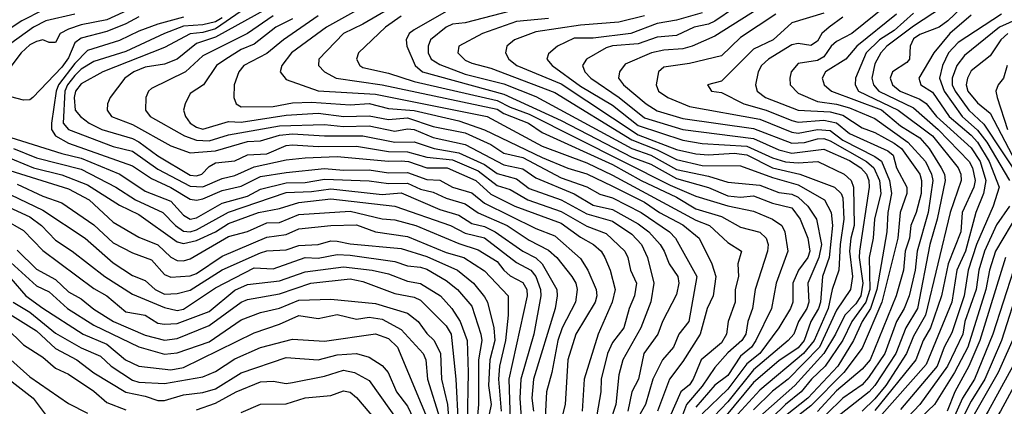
# Model space of a CAD drawing. Header units: metres. Extents: x -51132 to -49532, y -231222 to -229437.
# Tile 37 of 256: x -50860 to -50783, y -230984 to -230954. Entities that reach past the tile are written whole.
import ezdxf

# ---------------------------------------------------------------- set-up
doc = ezdxf.new("R2010")
doc.units = ezdxf.units.M
for name, color, linetype in [('CONTOUR_HALF', 8, 'Continuous'), ('CONTOUR_INDEX', 1, 'Continuous'), ('CONTOUR_INTER', 3, 'Continuous')]:
    doc.layers.add(name, color=color, linetype=linetype)

msp = doc.modelspace()

# ---------------------------------------------------------------- linework, layer by layer
at = {"layer": 'CONTOUR_HALF'}
for points, elevation in [([(-50785.373, -230950.759), (-50790.58, -230954.197), (-50792.663, -230955.759), (-50793.116, -230956.259), (-50793.58, -230957.126), (-50793.815, -230958.259), (-50793.705, -230958.759), (-50793.286, -230959.259), (-50790.58, -230960.573), (-50788.638, -230962.259), (-50786.223, -230964.759), (-50785.956, -230965.259), (-50785.768, -230966.259), (-50785.87, -230966.759), (-50786.772, -230968.759), (-50786.875, -230970.259), (-50787.861, -230972.759), (-50788.374, -230975.259), (-50789.242, -230977.759), (-50789.809, -230978.759), (-50790.393, -230980.259), (-50793.58, -230984.228)], 32.5), ([(-50780.08, -230952.586), (-50783.852, -230954.259), (-50786.58, -230956.491), (-50787.18, -230957.259), (-50787.547, -230958.259), (-50787.552, -230958.759), (-50787.33, -230959.259), (-50786.241, -230960.759), (-50785.08, -230961.854), (-50782.174, -230966.259)], 30.5), ([(-50856.08, -230953.256), (-50858.328, -230953.759), (-50859.311, -230954.259), (-50861.08, -230955.54)], 45.5), ([(-50841.08, -230952.834), (-50845.08, -230955.049), (-50846.58, -230955.548), (-50848.08, -230956.775), (-50849.08, -230957.157), (-50850.58, -230957.404), (-50851.463, -230957.759), (-50852.158, -230958.259), (-50853.311, -230959.759), (-50853.512, -230960.259), (-50853.558, -230960.759), (-50853.21, -230961.259), (-50851.58, -230961.861), (-50848.58, -230963.541), (-50847.08, -230964.092), (-50845.08, -230963.93), (-50842.58, -230963.211), (-50841.58, -230963.158), (-50840.08, -230962.701), (-50839.08, -230962.608), (-50836.58, -230962.767), (-50833.58, -230962.755), (-50831.08, -230963.26), (-50829.58, -230963.22), (-50828.019, -230963.759), (-50826.08, -230964.077), (-50824.08, -230964.993), (-50823.08, -230965.697), (-50821.58, -230966.114), (-50820.58, -230966.873), (-50818.08, -230967.766), (-50816.08, -230968.852), (-50814.08, -230969.411), (-50812.58, -230970.438), (-50811.806, -230971.259), (-50811.354, -230972.259), (-50810.846, -230974.259), (-50811.08, -230975.721), (-50811.865, -230977.759), (-50813.273, -230980.259), (-50813.58, -230981.418), (-50813.809, -230983.759), (-50814.323, -230985.259)], 42.5), ([(-50834.08, -230952.972), (-50836.416, -230954.259), (-50839.148, -230956.259), (-50839.92, -230957.259), (-50840.025, -230957.759), (-50839.58, -230958.365), (-50837.08, -230959.228), (-50832.58, -230959.496), (-50823.865, -230961.259), (-50819.58, -230963.553), (-50816.08, -230964.87), (-50814.08, -230965.822), (-50807.58, -230969.348), (-50806.501, -230969.759), (-50805.08, -230971.087), (-50803.994, -230971.759), (-50804.293, -230972.759), (-50804.231, -230973.759), (-50804.505, -230974.759), (-50804.494, -230975.759), (-50805.037, -230977.259), (-50805.166, -230978.259), (-50805.58, -230978.932), (-50807.16, -230980.259), (-50807.769, -230981.759), (-50808.08, -230982.219), (-50808.741, -230982.759), (-50809.635, -230984.759)], 40.5), ([(-50830.58, -230953.408), (-50831.817, -230954.259), (-50833.92, -230956.259), (-50834.07, -230956.759), (-50833.828, -230957.259), (-50833.58, -230957.416), (-50831.58, -230957.855), (-50829.58, -230958.501), (-50823.08, -230959.99), (-50822.08, -230960.527), (-50820.58, -230961.06), (-50809.58, -230966.608), (-50807.58, -230967.469), (-50805.08, -230968.231), (-50803.08, -230968.648), (-50801.584, -230969.259), (-50800.863, -230969.759), (-50800.622, -230970.259), (-50800.391, -230971.759), (-50801.304, -230974.259), (-50801.67, -230976.259), (-50802.891, -230978.759), (-50803.229, -230979.259), (-50804.08, -230979.977), (-50805.08, -230981.487), (-50806.08, -230982.241), (-50807.58, -230983.962)], 39.5), ([(-50822.08, -230953.015), (-50825.58, -230953.917), (-50826.58, -230954.04), (-50827.08, -230954.256), (-50828.307, -230955.259), (-50828.491, -230955.759), (-50828.468, -230956.259), (-50828.238, -230956.759), (-50827.58, -230957.187), (-50825.58, -230957.936), (-50822.58, -230958.695), (-50820.08, -230959.678), (-50812.58, -230963.739), (-50811.08, -230964.259), (-50809.08, -230965.382), (-50806.58, -230965.92), (-50805.08, -230966.381), (-50802.58, -230966.61), (-50801.08, -230967.184), (-50800.08, -230967.325), (-50799.58, -230967.545), (-50798.826, -230968.259), (-50798.16, -230969.259), (-50797.765, -230971.259), (-50797.956, -230972.259), (-50798.813, -230974.259), (-50798.747, -230975.759), (-50798.91, -230976.259), (-50799.555, -230977.259), (-50799.927, -230978.259), (-50800.359, -230978.759), (-50803.08, -230981.052), (-50805.08, -230983.548), (-50806.704, -230985.259)], 38.5), ([(-50811.58, -230953.388), (-50813.58, -230953.866), (-50816.58, -230954.099), (-50820.08, -230954.627), (-50821.731, -230955.259), (-50822.334, -230955.759), (-50822.436, -230956.259), (-50822.17, -230956.759), (-50821.565, -230957.259), (-50818.08, -230958.704), (-50812.08, -230962.672), (-50809.08, -230963.814), (-50807.58, -230964.167), (-50806.58, -230964.234), (-50804.58, -230964.107), (-50803.58, -230964.244), (-50801.58, -230965.265), (-50799.445, -230965.759), (-50796.746, -230966.759), (-50796.229, -230967.259), (-50796.08, -230967.602), (-50796.001, -230969.259), (-50796.305, -230971.259), (-50796.394, -230973.259), (-50796.912, -230974.759), (-50797.247, -230976.259), (-50798.328, -230978.759), (-50799.157, -230979.759), (-50802.58, -230982.616), (-50804.58, -230984.812)], 37.5), ([(-50804.56, -230952.759), (-50806.08, -230953.785), (-50806.58, -230954.024), (-50807.701, -230954.259), (-50809.08, -230954.928), (-50810.58, -230955.054), (-50812.08, -230955.573), (-50814.08, -230955.723), (-50814.58, -230955.889), (-50816.105, -230956.759), (-50816.413, -230957.259), (-50816.249, -230957.759), (-50815.779, -230958.259), (-50813.568, -230959.759), (-50811.58, -230961.354), (-50808.58, -230962.259), (-50803.08, -230962.976), (-50801.08, -230963.842), (-50800.08, -230964.104), (-50797.58, -230963.805), (-50795.58, -230964.69), (-50794.69, -230965.259), (-50794.253, -230965.759), (-50794.056, -230966.259), (-50794.038, -230966.759), (-50794.793, -230971.759), (-50794.827, -230972.259), (-50794.517, -230974.259), (-50794.698, -230975.259), (-50795.08, -230975.89), (-50795.93, -230976.759), (-50796.66, -230978.259), (-50797.58, -230979.768), (-50799.85, -230982.259), (-50802.58, -230984.688)], 36.5), ([(-50801.319, -230953.259), (-50804.08, -230955.07), (-50805.58, -230956.514), (-50808.08, -230957.109), (-50810.08, -230957.402), (-50810.49, -230957.759), (-50810.668, -230958.759), (-50810.5, -230959.259), (-50809.754, -230959.759), (-50808.08, -230960.477), (-50802.58, -230961.452), (-50800.08, -230962.465), (-50799.58, -230962.556), (-50798.08, -230962.252), (-50797.08, -230962.344), (-50796.08, -230963.094), (-50793.58, -230964.364), (-50793.08, -230964.74), (-50792.454, -230966.259), (-50792.284, -230967.259), (-50792.566, -230968.759), (-50792.651, -230970.259), (-50793.437, -230974.759), (-50793.924, -230976.259), (-50794.577, -230977.259), (-50795.251, -230978.759), (-50796.492, -230980.759), (-50798.825, -230983.259), (-50800.58, -230984.637)], 35.5), ([(-50791.91, -230953.259), (-50795.001, -230955.759), (-50795.863, -230956.759), (-50797.448, -230957.759), (-50797.693, -230958.259), (-50797.561, -230958.759), (-50796.978, -230959.259), (-50793.08, -230960.735), (-50791.58, -230961.965), (-50790.08, -230962.921), (-50789.353, -230963.759), (-50788.405, -230965.259), (-50788.16, -230965.759), (-50788.108, -230966.259), (-50788.715, -230969.259), (-50789.305, -230971.259), (-50790.265, -230976.259), (-50791.162, -230977.759), (-50791.961, -230979.759), (-50793.579, -230982.259), (-50794.025, -230982.759), (-50796.58, -230984.777)], 33.5), ([(-50786.08, -230953.322), (-50787.732, -230954.759), (-50788.989, -230956.259), (-50790.153, -230958.259), (-50790.007, -230958.759), (-50789.08, -230959.355), (-50787.784, -230961.259), (-50786.08, -230962.696), (-50785.58, -230963.263), (-50784.664, -230964.759), (-50783.878, -230966.759), (-50784.356, -230968.259), (-50785.657, -230971.259), (-50786.292, -230973.259), (-50786.626, -230975.259), (-50787.58, -230978.144), (-50788.186, -230979.259), (-50788.733, -230980.759), (-50791.58, -230984.128)], 31.5), ([(-50851.08, -230953.465), (-50852.08, -230954.01), (-50853.58, -230954.606), (-50855.58, -230955.134), (-50856.08, -230955.496), (-50856.58, -230956.653), (-50857.08, -230957.382), (-50859.347, -230959.759), (-50859.58, -230959.951), (-50860.08, -230959.964), (-50861.08, -230959.699)], 44.5), ([(-50844.58, -230953.527), (-50845.08, -230953.852), (-50846.08, -230954.096), (-50847.58, -230954.178), (-50849.08, -230954.752), (-50852.08, -230956.164), (-50854.58, -230956.958), (-50855.58, -230957.557), (-50856.08, -230958.042), (-50856.641, -230958.759), (-50856.858, -230959.259), (-50856.995, -230961.759), (-50856.58, -230962.251), (-50853.08, -230963.594), (-50851.58, -230963.959), (-50849.58, -230965.367), (-50847.08, -230966.697), (-50846.08, -230966.742), (-50844.58, -230966.094), (-50843.58, -230965.857), (-50842.08, -230965.188), (-50839.58, -230964.635), (-50838.08, -230964.48), (-50835.58, -230964.384), (-50831.58, -230964.748), (-50830.58, -230964.698), (-50830.01, -230964.759), (-50828.58, -230965.269), (-50826.993, -230965.259), (-50824.749, -230966.259), (-50823.58, -230967.319), (-50821.719, -230968.259), (-50818.08, -230969.575), (-50816.58, -230970.679), (-50815.567, -230971.259), (-50814.978, -230971.759), (-50814.672, -230972.259), (-50814.256, -230973.259), (-50813.873, -230974.759), (-50814.106, -230975.759), (-50815.206, -230978.259), (-50816.285, -230981.759), (-50816.458, -230984.259)], 43.5), ([(-50839.08, -230953.615), (-50840.38, -230954.259), (-50842.08, -230955.593), (-50843.08, -230956.02), (-50844.293, -230956.759), (-50845.013, -230957.259), (-50846.033, -230958.759), (-50847.08, -230959.449), (-50847.469, -230960.259), (-50847.575, -230960.759), (-50847.444, -230961.259), (-50847.08, -230961.761), (-50846.58, -230962.086), (-50846.08, -230962.224), (-50844.08, -230961.644), (-50843.08, -230961.68), (-50839.58, -230961.148), (-50837.08, -230960.977), (-50835.078, -230961.259), (-50833.08, -230961.198), (-50831.58, -230961.491), (-50830.08, -230961.354), (-50828.08, -230962.021), (-50825.58, -230962.513), (-50823.58, -230963.425), (-50822.58, -230964.114), (-50821.08, -230964.444), (-50818.08, -230966.038), (-50816.08, -230966.742), (-50815.08, -230967.312), (-50814.08, -230967.602), (-50811.855, -230968.759), (-50809.639, -230970.259), (-50809.149, -230970.759), (-50807.506, -230973.759), (-50808.13, -230977.259), (-50808.909, -230978.259), (-50809.319, -230979.259), (-50810.178, -230980.259), (-50810.926, -230981.759), (-50811.505, -230983.759), (-50812.374, -230985.259)], 41.5), ([(-50796.08, -230953.497), (-50797.168, -230954.259), (-50797.739, -230954.759), (-50798.08, -230955.355), (-50798.58, -230955.702), (-50799.58, -230955.549), (-50800.08, -230955.647), (-50801.905, -230956.759), (-50802.433, -230957.259), (-50802.712, -230957.759), (-50802.919, -230958.759), (-50802.795, -230959.259), (-50802.126, -230959.759), (-50799.58, -230960.762), (-50797.08, -230960.891), (-50796.08, -230961.14), (-50794.58, -230962.144), (-50793.58, -230962.484), (-50792.08, -230963.328), (-50791.519, -230963.759), (-50790.089, -230965.759), (-50789.935, -230966.259), (-50789.964, -230967.259), (-50790.369, -230968.759), (-50790.785, -230969.759), (-50790.878, -230970.759), (-50791.211, -230971.759), (-50791.347, -230973.259), (-50791.938, -230975.259), (-50793.951, -230980.259), (-50794.58, -230980.98), (-50796.58, -230982.675), (-50798.08, -230984.285)], 34.5), ([(-50783.252, -230957.259), (-50783.53, -230958.259), (-50783.97, -230958.759), (-50784.132, -230959.259), (-50784.033, -230959.759), (-50783.221, -230962.259)], 29.5), ([(-50861.58, -230962.743), (-50857.08, -230964.148), (-50855.58, -230964.493), (-50852.571, -230965.759), (-50850.58, -230967.078), (-50848.58, -230967.849), (-50847.58, -230968.945), (-50847.08, -230969.262), (-50846.58, -230969.173), (-50844.58, -230968.025), (-50842.58, -230967.473), (-50841.58, -230966.93), (-50839.58, -230966.425), (-50838.08, -230966.396), (-50836.58, -230966.143), (-50833.08, -230966.277), (-50831.58, -230966.483), (-50830.08, -230966.453), (-50829.08, -230966.928), (-50828.08, -230967.146), (-50827.08, -230967.629), (-50825.58, -230968.075), (-50824.58, -230968.772), (-50822.32, -230969.759), (-50820.58, -230970.921), (-50819.08, -230971.689), (-50818.418, -230972.259), (-50817.26, -230973.759), (-50816.955, -230974.259), (-50816.851, -230974.759), (-50816.965, -230975.759), (-50818.004, -230977.759), (-50818.347, -230978.759), (-50818.826, -230981.259), (-50819.246, -230982.759), (-50819.337, -230984.759)], 44.5), ([(-50861.58, -230964.321), (-50859.297, -230965.259), (-50857.08, -230965.805), (-50855.08, -230966.582), (-50852.58, -230968.174), (-50851.08, -230968.907), (-50848.08, -230971.028), (-50847.58, -230971.179), (-50846.58, -230970.925), (-50845.08, -230970.264), (-50844.08, -230969.615), (-50841.719, -230968.759), (-50840.08, -230968.447), (-50838.58, -230967.958), (-50836.08, -230967.688), (-50831.08, -230968.243), (-50826.742, -230969.759), (-50825.58, -230970.369), (-50824.08, -230970.722), (-50821.58, -230972.643), (-50820.459, -230973.259), (-50820.062, -230973.759), (-50819.695, -230974.759), (-50819.69, -230975.259), (-50820.238, -230978.259), (-50821.239, -230981.759), (-50821.314, -230983.259), (-50821.212, -230984.759)], 45.5), ([(-50860.58, -230966.525), (-50858.58, -230967.479), (-50857.08, -230968), (-50854.58, -230969.698), (-50853.08, -230971.109), (-50851.58, -230971.886), (-50850.08, -230972.454), (-50849.08, -230973.58), (-50848.58, -230973.79), (-50847.08, -230973.704), (-50846.58, -230973.522), (-50844.58, -230972.151), (-50841.08, -230970.664), (-50839.58, -230970.463), (-50838.58, -230970.025), (-50836.08, -230969.75), (-50834.08, -230969.717), (-50832.58, -230970.251), (-50830.08, -230970.619), (-50827.08, -230971.864), (-50825.702, -230972.259), (-50824.08, -230973.309), (-50822.226, -230975.259), (-50822.225, -230976.759), (-50822.432, -230978.759), (-50822.894, -230980.759), (-50822.987, -230981.759), (-50822.785, -230984.259)], 46.5), ([(-50861.58, -230968.185), (-50859.58, -230969.074), (-50858.668, -230969.759), (-50857.58, -230970.907), (-50856.293, -230971.759), (-50853.73, -230973.759), (-50851.58, -230975.129), (-50849.08, -230976.176), (-50848.08, -230976.391), (-50847.58, -230976.3), (-50845.08, -230974.638), (-50842.08, -230973.065), (-50840.58, -230973.14), (-50838.08, -230972.265), (-50837.08, -230972.323), (-50835.58, -230972.026), (-50834.58, -230972.078), (-50831.08, -230972.583), (-50830.08, -230972.912), (-50829.08, -230973.027), (-50828.58, -230973.163), (-50827.08, -230974.062), (-50826.199, -230974.759), (-50825.08, -230976.073), (-50824.376, -230978.259), (-50824.295, -230978.759), (-50824.55, -230980.259), (-50824.538, -230983.759), (-50824.726, -230985.759)], 47.5), ([(-50782.369, -230968.759), (-50784.163, -230971.759), (-50784.633, -230973.259), (-50784.927, -230974.759), (-50786.331, -230979.259), (-50787.381, -230981.259), (-50788.939, -230983.759), (-50790.508, -230985.259)], 30.5), ([(-50860.58, -230971.698), (-50859.08, -230973.175), (-50857.58, -230973.983), (-50856.58, -230974.953), (-50855.58, -230975.484), (-50854.58, -230976.301), (-50853.056, -230977.259), (-50850.58, -230978.344), (-50849.08, -230978.712), (-50848.08, -230978.594), (-50845.58, -230977.583), (-50843.091, -230975.759), (-50842.58, -230975.543), (-50840.08, -230975.093), (-50837.641, -230974.259), (-50834.58, -230973.938), (-50833.58, -230974.148), (-50831.08, -230975.069), (-50829.58, -230975.373), (-50829.08, -230975.598), (-50827.08, -230977.59), (-50826.69, -230978.259), (-50826.621, -230978.759), (-50826.311, -230981.759), (-50826.148, -230985.259)], 48.5), ([(-50782.774, -230973.259), (-50784.383, -230978.259), (-50785.801, -230981.759), (-50786.756, -230983.259), (-50787.58, -230985.128)], 29.5), ([(-50861.08, -230973.898), (-50859.894, -230975.259), (-50858.58, -230976.209), (-50855.414, -230978.259), (-50853.58, -230979.028), (-50852.121, -230980.259), (-50851.08, -230980.752), (-50848.58, -230981.05), (-50847.58, -230980.856), (-50842.08, -230978.146), (-50840.08, -230977.472), (-50838.58, -230976.797), (-50837.08, -230977.031), (-50835.58, -230976.727), (-50834.08, -230977.082), (-50833.08, -230976.915), (-50832.08, -230977.072), (-50830.58, -230977.893), (-50828.873, -230979.759), (-50828.66, -230980.259), (-50828.521, -230981.759), (-50827.58, -230984.833)], 49.5), ([(-50861.58, -230976.439), (-50859.08, -230978.004), (-50857.58, -230979.362), (-50855.912, -230980.259), (-50854.58, -230981.265), (-50852.08, -230982.797), (-50850.58, -230983.088), (-50849.58, -230983.424), (-50849.08, -230983.443), (-50847.58, -230982.996), (-50846.08, -230982.808), (-50845.08, -230982.516), (-50843.08, -230981.267), (-50839.58, -230980.086), (-50837.08, -230980.261), (-50835.58, -230979.873), (-50834.08, -230979.756), (-50833.08, -230980.045), (-50832.08, -230980.7), (-50831.602, -230981.259), (-50830.946, -230982.759), (-50830.08, -230983.873), (-50828.972, -230986.259)], 50.5), ([(-50782.58, -230978.16), (-50783.966, -230981.259), (-50786.243, -230985.259)], 28.5), ([(-50861.08, -230980.255), (-50859.58, -230981.584), (-50856.58, -230983.668), (-50855.08, -230984.43)], 51.5), ([(-50781.879, -230980.759), (-50783.77, -230984.259), (-50785.08, -230986.305), (-50786.148, -230988.259), (-50787.08, -230991), (-50787.72, -230995.759), (-50788.01, -231000.259), (-50787.154, -231004.759), (-50787.19, -231009.759), (-50787.624, -231011.759), (-50787.96, -231014.759), (-50788.268, -231016.259), (-50790.08, -231021.343), (-50791.16, -231023.759), (-50791.765, -231026.759), (-50792.08, -231027.499), (-50792.991, -231028.759), (-50794.203, -231029.759), (-50794.612, -231030.259), (-50795.11, -231031.759), (-50796.737, -231034.759), (-50797.479, -231035.759), (-50801.431, -231040.259), (-50802.928, -231042.259)], 27.5), ([(-50843.08, -230984.373), (-50841.58, -230983.725), (-50839.58, -230983.692), (-50838.08, -230983.226), (-50836.08, -230983.036), (-50835.08, -230982.675), (-50834.58, -230982.787), (-50834.08, -230983.198), (-50832.58, -230984.959)], 51.5)]:
    msp.add_lwpolyline(points, dxfattribs=dict(at, elevation=elevation))
at = {"layer": 'CONTOUR_INDEX'}
for points, elevation in [([(-50851.08, -230952.559), (-50853.58, -230953.694), (-50855.58, -230954.088), (-50856.58, -230954.417), (-50857.221, -230954.759), (-50857.58, -230955.469), (-50858.08, -230955.453), (-50858.58, -230955.254), (-50859.08, -230955.378), (-50859.58, -230955.636), (-50860.272, -230956.259), (-50861.08, -230957.345)], 45), ([(-50830.534, -230952.259), (-50833.58, -230954.028), (-50835.088, -230954.759), (-50837.006, -230956.759), (-50837.048, -230957.259), (-50836.584, -230957.759), (-50835.664, -230958.259), (-50832.08, -230958.783), (-50823.08, -230960.678), (-50822.58, -230961.005), (-50820.647, -230961.759), (-50819.58, -230962.5), (-50814.08, -230965.004), (-50811.846, -230966.259), (-50809.08, -230967.555), (-50807.58, -230968.461), (-50805.58, -230969.059), (-50804.08, -230969.892), (-50802.58, -230970.283), (-50802.072, -230970.759), (-50801.927, -230971.259), (-50801.976, -230971.759), (-50802.926, -230974.759), (-50803.153, -230976.259), (-50803.507, -230977.259), (-50803.678, -230978.259), (-50803.992, -230978.759), (-50805.08, -230979.699), (-50806.08, -230980.848), (-50807.08, -230982.325), (-50808.304, -230983.759), (-50809.08, -230985.836)], 40), ([(-50797.58, -230953.177), (-50800.08, -230953.923), (-50801.538, -230955.259), (-50803.08, -230955.998), (-50805.58, -230958.485), (-50806.672, -230958.759), (-50806.357, -230959.259), (-50805.58, -230959.363), (-50803.833, -230960.259), (-50802.08, -230960.745), (-50800.08, -230961.55), (-50799.58, -230961.689), (-50797.58, -230961.53), (-50796.58, -230961.75), (-50795.58, -230962.562), (-50792.58, -230963.917), (-50792.171, -230964.259), (-50791.903, -230965.259), (-50791.104, -230966.759), (-50791.105, -230967.259), (-50791.601, -230968.759), (-50791.807, -230970.759), (-50793.038, -230975.759), (-50794.58, -230979.345), (-50796.012, -230981.259), (-50798.58, -230983.849), (-50799.751, -230984.759)], 35), ([(-50783.191, -230954.759), (-50783.756, -230955.259), (-50784.58, -230956.494), (-50786.08, -230957.683), (-50786.364, -230958.259), (-50786.467, -230958.759), (-50786.318, -230959.259), (-50785.58, -230960.189), (-50784.58, -230960.995), (-50782.854, -230964.259)], 30), ([(-50860.862, -230963.759), (-50859.08, -230964.482), (-50855.58, -230965.371), (-50852.861, -230966.759), (-50851.327, -230967.759), (-50849.21, -230968.759), (-50848.2, -230969.759), (-50847.58, -230970.194), (-50847.08, -230970.249), (-50846.58, -230970.095), (-50844.08, -230968.72), (-50839.58, -230967.173), (-50837.58, -230967.107), (-50836.08, -230966.889), (-50832.08, -230967.328), (-50830.58, -230967.215), (-50827.58, -230968.504), (-50826.08, -230968.943), (-50825.08, -230969.599), (-50824.08, -230969.843), (-50823.241, -230970.259), (-50821.09, -230971.759), (-50820.08, -230972.283), (-50819.579, -230972.759), (-50818.429, -230974.759), (-50818.393, -230975.259), (-50818.569, -230976.259), (-50820.24, -230981.759), (-50820.391, -230983.259), (-50820.255, -230984.259)], 45), ([(-50783.391, -230972.259), (-50785.389, -230978.759), (-50786.242, -230980.759), (-50787.352, -230982.759), (-50787.937, -230984.259)], 30), ([(-50860.886, -230975.759), (-50859.58, -230976.538), (-50857.58, -230978.165), (-50855.58, -230979.313), (-50854.08, -230979.966), (-50853.245, -230980.759), (-50851.58, -230981.843), (-50851.08, -230981.999), (-50849.08, -230982.103), (-50846.08, -230981.597), (-50845.08, -230981.179), (-50843.58, -230980.168), (-50841.58, -230979.307), (-50839.08, -230978.655), (-50836.58, -230978.809), (-50832.58, -230978.238), (-50831.58, -230978.598), (-50830.863, -230979.259), (-50828.174, -230985.759)], 50)]:
    msp.add_lwpolyline(points, dxfattribs=dict(at, elevation=elevation))
at = {"layer": 'CONTOUR_INTER'}
for points, elevation in [([(-50792.58, -230952.493), (-50795.395, -230954.759), (-50796.58, -230955.393), (-50797.004, -230955.759), (-50797.58, -230956.596), (-50798.08, -230956.877), (-50799.58, -230957.113), (-50800.121, -230957.759), (-50800.24, -230958.259), (-50800.197, -230958.759), (-50799.58, -230959.431), (-50798.08, -230960.061), (-50796.58, -230960.278), (-50795.58, -230960.563), (-50793.58, -230961.39), (-50791.005, -230963.259), (-50789.633, -230964.759), (-50789.155, -230965.759), (-50789.056, -230966.259), (-50789.427, -230968.759), (-50790.291, -230971.759), (-50790.454, -230973.259), (-50790.914, -230975.259), (-50791.306, -230976.259), (-50791.895, -230977.259), (-50792.82, -230979.759), (-50794.08, -230981.651), (-50794.58, -230982.202), (-50796.08, -230983.26), (-50798.632, -230985.759)], 34), ([(-50786.305, -230952.259), (-50787.884, -230953.759), (-50788.58, -230954.255), (-50790.08, -230954.828), (-50790.58, -230955.177), (-50790.836, -230955.759), (-50790.875, -230956.759), (-50791.08, -230957.025), (-50792.224, -230957.759), (-50792.393, -230958.259), (-50792.222, -230958.759), (-50791.608, -230959.259), (-50790.08, -230959.896), (-50789.58, -230960.221), (-50788.778, -230961.259), (-50786.08, -230963.682), (-50785.36, -230964.759), (-50784.923, -230966.259), (-50785.097, -230967.259), (-50785.708, -230968.759), (-50786.52, -230971.759), (-50787.186, -230973.259), (-50787.573, -230975.759), (-50789.58, -230980.611), (-50793.247, -230984.759)], 32), ([(-50858.58, -230952.93), (-50860.219, -230953.759), (-50862.08, -230954.992)], 46), ([(-50843.08, -230953.028), (-50845.08, -230954.407), (-50846.08, -230954.687), (-50847.08, -230954.778), (-50849.08, -230955.865), (-50853.895, -230957.759), (-50855.58, -230958.705), (-50856.017, -230959.259), (-50856.138, -230959.759), (-50856.046, -230960.759), (-50855.624, -230961.259), (-50854.959, -230961.759), (-50853.979, -230962.259), (-50851.58, -230962.971), (-50851.08, -230963.225), (-50849.58, -230964.323), (-50847.08, -230965.822), (-50846.58, -230965.881), (-50846.166, -230965.759), (-50845.58, -230965.154), (-50845.08, -230964.878), (-50843.58, -230964.698), (-50842.58, -230964.247), (-50841.08, -230964.167), (-50839.58, -230963.513), (-50839.08, -230963.464), (-50837.08, -230963.603), (-50834.08, -230963.561), (-50831.58, -230963.974), (-50830.08, -230964.016), (-50828.58, -230964.429), (-50826.58, -230964.62), (-50824.58, -230965.491), (-50823.08, -230966.646), (-50822.08, -230966.959), (-50820.692, -230967.759), (-50818.08, -230968.66), (-50816.08, -230969.805), (-50814.58, -230970.394), (-50813.123, -230971.759), (-50812.881, -230972.259), (-50812.686, -230973.259), (-50812.195, -230974.259), (-50812.354, -230975.259), (-50812.773, -230976.259), (-50813.189, -230977.759), (-50814.08, -230978.903), (-50814.479, -230979.759), (-50814.968, -230981.759), (-50814.988, -230982.759), (-50815.506, -230985.759)], 43), ([(-50840.58, -230953.372), (-50842.58, -230954.766), (-50846.08, -230956.514), (-50847.439, -230957.759), (-50850.08, -230959.048), (-50850.331, -230959.259), (-50850.542, -230959.759), (-50850.55, -230960.759), (-50850.199, -230961.259), (-50847.504, -230962.759), (-50846.58, -230963.104), (-50845.58, -230963.159), (-50844.08, -230962.675), (-50840.08, -230961.967), (-50836.58, -230961.86), (-50835.08, -230962.015), (-50833.08, -230961.984), (-50831.08, -230962.404), (-50830.08, -230962.201), (-50829.58, -230962.259), (-50828.08, -230962.897), (-50825.58, -230963.439), (-50822.58, -230965.03), (-50821.08, -230965.34), (-50820.08, -230966.029), (-50817.08, -230967.291), (-50815.58, -230968.168), (-50814.08, -230968.5), (-50812.08, -230969.638), (-50811.254, -230970.259), (-50810.369, -230971.259), (-50810.038, -230971.759), (-50809.665, -230972.759), (-50808.971, -230973.759), (-50808.895, -230974.259), (-50809.08, -230975.165), (-50810.163, -230977.259), (-50810.538, -230978.259), (-50811.637, -230979.759), (-50812.055, -230981.759), (-50812.584, -230982.759), (-50812.896, -230984.259)], 42), ([(-50837.08, -230953.385), (-50839.771, -230955.259), (-50841.08, -230956.336), (-50842.887, -230957.259), (-50843.278, -230957.759), (-50843.626, -230958.759), (-50843.669, -230959.759), (-50843.469, -230960.259), (-50843.08, -230960.484), (-50840.58, -230960.467), (-50839.08, -230960.184), (-50837.58, -230960.115), (-50834.58, -230960.332), (-50833.08, -230960.233), (-50831.58, -230960.608), (-50829.58, -230960.767), (-50826.08, -230961.576), (-50824.08, -230962.282), (-50819.58, -230964.444), (-50817.58, -230965.283), (-50816.08, -230965.734), (-50814.08, -230966.679), (-50811.58, -230967.947), (-50810.401, -230968.759), (-50808.58, -230969.705), (-50807.306, -230970.759), (-50806.333, -230972.759), (-50806.019, -230973.759), (-50806.211, -230975.259), (-50806.69, -230976.259), (-50807.227, -230978.259), (-50808.58, -230980.378), (-50809.64, -230981.759), (-50810.573, -230984.259)], 41), ([(-50827.08, -230953.03), (-50829.58, -230954.48), (-50829.952, -230954.759), (-50830.202, -230955.259), (-50830.147, -230955.759), (-50829.5, -230957.259), (-50828.922, -230957.759), (-50822.58, -230959.489), (-50818.08, -230961.563), (-50812.58, -230964.425), (-50811.08, -230964.974), (-50809.08, -230966.1), (-50806.58, -230966.796), (-50805.08, -230967.451), (-50804.08, -230967.559), (-50803.08, -230967.45), (-50801.58, -230968.028), (-50800.08, -230968.385), (-50799.416, -230969.259), (-50798.833, -230970.759), (-50798.678, -230971.759), (-50798.826, -230972.259), (-50799.549, -230973.259), (-50800.001, -230974.259), (-50799.991, -230975.759), (-50800.172, -230976.259), (-50801.098, -230977.759), (-50802.577, -230979.759), (-50803.58, -230980.573), (-50805.08, -230982.539), (-50807.08, -230984.484)], 39), ([(-50807.08, -230953.134), (-50809.08, -230953.728), (-50810.58, -230953.97), (-50812.644, -230954.759), (-50815.58, -230955.13), (-50817.08, -230955.134), (-50818.365, -230955.759), (-50819.08, -230956.353), (-50819.222, -230956.759), (-50818.795, -230957.259), (-50816.58, -230958.883), (-50814.08, -230960.356), (-50812.08, -230961.954), (-50808.58, -230963.099), (-50807.08, -230963.348), (-50803.58, -230963.562), (-50801.58, -230964.471), (-50800.58, -230964.778), (-50799.58, -230964.866), (-50798.035, -230964.759), (-50795.988, -230965.759), (-50795.428, -230966.259), (-50795.252, -230966.759), (-50795.196, -230969.759), (-50795.477, -230970.759), (-50795.583, -230971.759), (-50795.335, -230973.759), (-50795.5, -230974.759), (-50796.58, -230976.379), (-50797.923, -230979.259), (-50800.356, -230981.759), (-50801.58, -230982.705), (-50803.08, -230984.163)], 37), ([(-50802.58, -230952.749), (-50806.08, -230954.958), (-50807.858, -230955.759), (-50808.58, -230955.964), (-50810.08, -230956.053), (-50811.037, -230956.259), (-50813.08, -230957.152), (-50813.547, -230957.759), (-50813.603, -230958.259), (-50813.21, -230958.759), (-50811.445, -230960.259), (-50810.58, -230960.81), (-50808.58, -230961.398), (-50803.08, -230962.178), (-50800.08, -230963.342), (-50799.08, -230963.274), (-50798.08, -230962.993), (-50797.58, -230962.961), (-50797.08, -230963.141), (-50794.248, -230964.759), (-50793.671, -230965.259), (-50793.221, -230966.259), (-50793.12, -230967.259), (-50793.621, -230969.259), (-50793.711, -230970.759), (-50794.028, -230972.259), (-50793.971, -230974.759), (-50794.291, -230975.759), (-50795.394, -230977.259), (-50796.08, -230978.734), (-50797.46, -230980.759), (-50798.534, -230981.759), (-50799.342, -230982.759), (-50800.58, -230983.741), (-50801.61, -230984.759)], 36), ([(-50790.58, -230953.171), (-50792.08, -230954.523), (-50793.225, -230955.259), (-50794.259, -230956.259), (-50795.097, -230958.259), (-50795.135, -230958.759), (-50794.86, -230959.259), (-50791.774, -230960.759), (-50789.099, -230962.759), (-50787.088, -230965.259), (-50786.864, -230965.759), (-50786.836, -230966.259), (-50787.713, -230968.759), (-50789.639, -230976.759), (-50790.58, -230978.398), (-50791.13, -230979.759), (-50792.733, -230982.259), (-50793.58, -230983.307), (-50794.58, -230984.263)], 33), ([(-50783.696, -230953.259), (-50787.08, -230955.454), (-50787.85, -230956.259), (-50788.311, -230957.259), (-50788.535, -230958.259), (-50788.168, -230959.259), (-50786.776, -230961.259), (-50785.58, -230962.323), (-50784.846, -230963.259), (-50783.076, -230966.259)], 31), ([(-50847.58, -230953.482), (-50849.58, -230954.041), (-50851.08, -230954.583), (-50852.58, -230955.313), (-50855.08, -230956.095), (-50856.08, -230957.102), (-50857.341, -230958.759), (-50857.541, -230959.259), (-50857.903, -230961.759), (-50857.888, -230962.259), (-50857.574, -230962.759), (-50856.58, -230963.335), (-50851.58, -230965.108), (-50850.08, -230966.093), (-50848.58, -230966.804), (-50847.08, -230967.718), (-50846.58, -230967.792), (-50846.08, -230967.684), (-50844.58, -230967.029), (-50843.08, -230966.693), (-50841.58, -230965.922), (-50839.58, -230965.61), (-50836.58, -230965.313), (-50835.08, -230965.451), (-50833.08, -230965.403), (-50831.58, -230965.649), (-50830.08, -230965.627), (-50828.58, -230966.161), (-50827.58, -230966.224), (-50826.58, -230966.764), (-50825.08, -230967.206), (-50824.08, -230968.006), (-50820.08, -230969.999), (-50818.58, -230970.581), (-50816.58, -230972.346), (-50816.015, -230973.259), (-50815.357, -230974.759), (-50815.3, -230975.259), (-50815.436, -230975.759), (-50816.951, -230978.259), (-50817.563, -230980.259), (-50817.774, -230983.759), (-50818.048, -230984.759)], 44), ([(-50819.08, -230953.592), (-50821.58, -230953.822), (-50824.235, -230954.759), (-50826.091, -230955.759), (-50826.151, -230956.259), (-50825.58, -230956.836), (-50825.08, -230957.087), (-50823.58, -230957.462), (-50818.58, -230959.365), (-50812.58, -230963.074), (-50810.58, -230963.853), (-50809.08, -230964.618), (-50807.08, -230965.063), (-50804.08, -230965.098), (-50801.58, -230966.022), (-50799.58, -230966.589), (-50797.511, -230967.759), (-50796.995, -230968.759), (-50796.894, -230969.759), (-50797.146, -230972.259), (-50797.679, -230973.759), (-50797.837, -230975.759), (-50797.991, -230976.259), (-50798.581, -230977.259), (-50799.099, -230978.759), (-50799.58, -230979.32), (-50801.08, -230980.333), (-50803.08, -230982.036), (-50805.346, -230984.759)], 38), ([(-50861.58, -230965.325), (-50856.58, -230966.905), (-50854.953, -230967.759), (-50853.08, -230969.496), (-50851.08, -230970.665), (-50849.58, -230971.265), (-50848.58, -230972.247), (-50848.08, -230972.497), (-50847.58, -230972.523), (-50847.08, -230972.378), (-50844.08, -230970.632), (-50842.58, -230970.226), (-50841.08, -230969.555), (-50840.08, -230969.527), (-50838.58, -230968.912), (-50834.58, -230968.632), (-50832.08, -230969.232), (-50831.08, -230969.316), (-50829.431, -230969.759), (-50826.08, -230971.169), (-50824.58, -230971.656), (-50823.08, -230972.584), (-50822.58, -230973.261), (-50822.08, -230973.688), (-50821.08, -230974.22), (-50820.769, -230974.759), (-50820.743, -230975.259), (-50822.182, -230981.759), (-50821.972, -230988.259)], 46), ([(-50861.08, -230967.373), (-50858.58, -230968.561), (-50855.278, -230970.759), (-50853.08, -230972.684), (-50851.58, -230973.664), (-50850.58, -230974.057), (-50849.807, -230974.759), (-50849.08, -230975.115), (-50848.08, -230975.077), (-50847.08, -230974.806), (-50844.58, -230973.218), (-50841.58, -230971.898), (-50841.08, -230971.753), (-50839.58, -230971.673), (-50838.58, -230971.328), (-50837.08, -230971.238), (-50836.08, -230970.953), (-50835.58, -230970.994), (-50834.58, -230971.194), (-50830.58, -230971.563), (-50828.58, -230972.178), (-50826.18, -230973.259), (-50824.946, -230974.259), (-50824.08, -230975.327), (-50823.855, -230975.759), (-50823.35, -230977.759), (-50823.271, -230978.759), (-50823.658, -230980.259), (-50823.767, -230982.259), (-50823.547, -230983.759), (-50823.867, -230985.259)], 47), ([(-50783.061, -230968.259), (-50784.08, -230969.704), (-50785.029, -230971.759), (-50785.48, -230973.259), (-50785.683, -230974.759), (-50786.559, -230977.259), (-50786.723, -230978.259), (-50787.917, -230980.759), (-50790.077, -230983.759), (-50791.515, -230985.259)], 31), ([(-50861.614, -230969.259), (-50860.08, -230970.148), (-50858.58, -230971.727), (-50854.58, -230974.696), (-50853.58, -230975.26), (-50852.08, -230976.514), (-50850.58, -230976.771), (-50849.58, -230977.393), (-50849.08, -230977.483), (-50848.08, -230977.418), (-50845.58, -230976.483), (-50843.58, -230974.808), (-50842.58, -230974.374), (-50840.08, -230974.086), (-50838.08, -230973.39), (-50835.08, -230973.002), (-50832.848, -230973.259), (-50831.58, -230973.542), (-50830.08, -230974.12), (-50829.08, -230974.296), (-50827.518, -230975.259), (-50826.62, -230976.259), (-50825.974, -230977.259), (-50825.444, -230978.759), (-50825.361, -230981.259), (-50825.435, -230985.259)], 48), ([(-50861.08, -230972.662), (-50859.08, -230974.468), (-50858.08, -230974.949), (-50856.641, -230976.259), (-50854.58, -230977.547), (-50851.08, -230979.231), (-50849.08, -230979.803), (-50848.08, -230979.705), (-50845.58, -230978.847), (-50843.08, -230977.132), (-50841.58, -230976.567), (-50840.08, -230976.229), (-50838.58, -230975.607), (-50836.08, -230975.512), (-50832.58, -230975.855), (-50830.08, -230976.614), (-50829.263, -230977.259), (-50828.58, -230978.21), (-50828.011, -230978.759), (-50827.519, -230979.759), (-50827.448, -230981.759), (-50826.974, -230983.759), (-50826.726, -230986.759)], 49), ([(-50782.271, -230974.259), (-50783.709, -230978.759), (-50785.006, -230981.759), (-50786.08, -230983.499), (-50787.08, -230985.463)], 29), ([(-50861.444, -230977.759), (-50860.08, -230979.092), (-50858.58, -230980.061), (-50857.58, -230980.922), (-50856.58, -230981.374), (-50854.58, -230982.696), (-50853.58, -230983.584), (-50852.08, -230984.176)], 51), ([(-50846.58, -230984.174), (-50845.08, -230983.636), (-50843.477, -230982.759), (-50841.58, -230981.987), (-50840.58, -230981.916), (-50839.58, -230982.106), (-50839.08, -230982.04), (-50836.58, -230981.545), (-50835.08, -230981.066), (-50834.237, -230981.259), (-50833.08, -230981.882), (-50830.58, -230985.378)], 51), ([(-50782.822, -230980.759), (-50784.743, -230984.259), (-50787.159, -230988.259), (-50787.883, -230990.259), (-50788.535, -230994.259), (-50788.96, -230999.759), (-50788.844, -231000.759), (-50788.018, -231004.259), (-50787.799, -231009.759), (-50788.468, -231014.759), (-50788.834, -231016.259), (-50790.507, -231020.759), (-50791.693, -231023.259), (-50792.028, -231024.259), (-50792.425, -231026.259), (-50792.874, -231027.259), (-50794.037, -231028.759), (-50795.324, -231029.759), (-50795.766, -231030.259), (-50797.997, -231034.759), (-50802.778, -231040.259), (-50803.728, -231041.759)], 28), ([(-50861.906, -230981.259), (-50859.319, -230983.259), (-50858.08, -230984.926)], 52)]:
    msp.add_lwpolyline(points, dxfattribs=dict(at, elevation=elevation))

doc.saveas('drawing.dxf')
